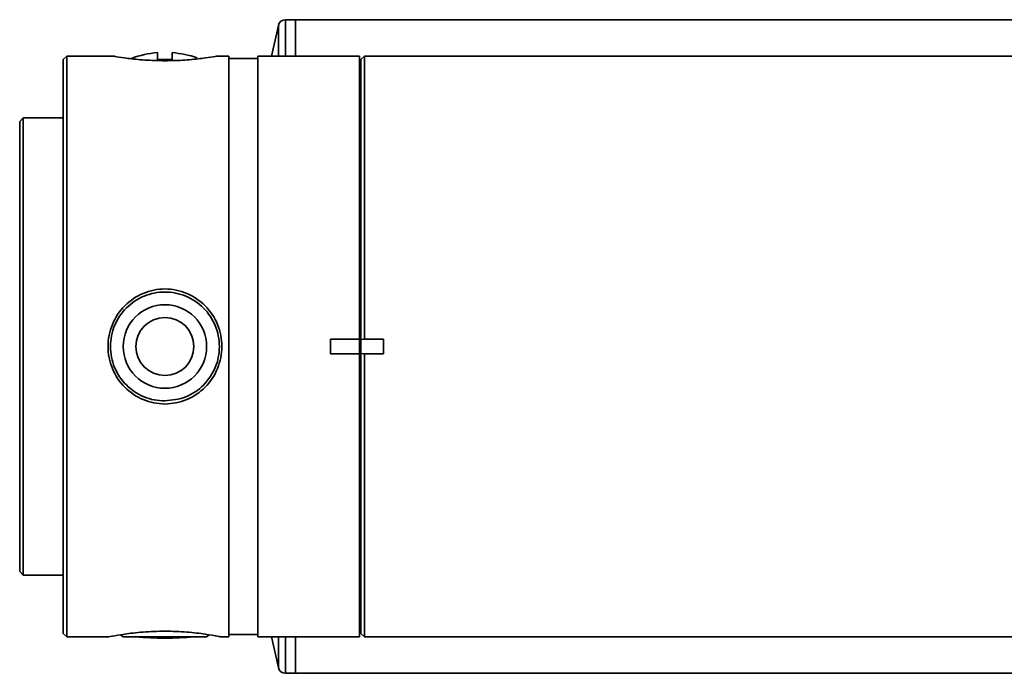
# Model space of a CAD drawing. Header units: millimetres. Extents: x -55 to 650, y 0 to 297.
# Tile 22 of 40: x 188 to 201, y 92 to 101. Entities that reach past the tile are written whole.
import ezdxf

# ---------------------------------------------------------------- set-up
doc = ezdxf.new("R2010")
doc.units = ezdxf.units.MM

msp = doc.modelspace()

# ---------------------------------------------------------------- linework, layer by layer
at = {"color": 7, "linetype": 'Continuous', "lineweight": 35}
for p, q in [((191.7384, 101.1689), (191.5984, 101.1689)), ((196.7384, 101.1689), (191.7384, 101.1689)), ((191.7384, 101.1689), (191.7384, 100.6689)), ((202.6584, 101.1689), (196.7384, 101.1689)), ((191.5008, 101.0908), (191.4059, 100.6689)), ((188.5882, 100.6689), (188.5382, 100.6189)), ((188.5382, 92.7189), (188.5382, 100.6189)), ((189.2194, 100.6689), (188.5882, 100.6689)), ((188.5882, 100.6689), (188.5882, 92.6689)), ((189.8382, 100.7151), (189.8382, 100.6189)), ((189.8382, 100.6189), (190.0382, 100.6189)), ((190.0382, 100.6189), (190.0382, 100.7151)), ((190.8182, 100.6689), (190.6569, 100.6689)), ((190.8182, 92.6689), (190.8182, 100.6689)), ((191.2182, 100.6339), (190.8182, 100.6339)), ((192.6182, 100.6689), (191.2182, 100.6689)), ((191.2182, 92.6689), (191.2182, 100.6689)), ((192.6182, 96.7689), (192.6182, 100.6689)), ((192.6385, 100.6189), (192.6382, 100.6189)), ((192.6382, 100.6189), (192.6382, 96.7639)), ((192.6885, 100.6689), (192.6385, 100.6189)), ((192.6385, 96.7639), (192.6385, 100.6189)), ((197.9382, 100.6689), (192.6885, 100.6689)), ((192.6885, 100.6689), (192.6885, 96.7689)), ((202.3882, 100.6689), (197.9382, 100.6689)), ((192.6382, 100.4189), (192.6182, 100.4189)), ((187.9882, 99.8189), (187.9382, 99.7689)), ((188.5382, 99.8189), (187.9882, 99.8189)), ((187.9882, 99.8189), (187.9882, 99.5791)), ((187.9382, 99.5329), (187.9382, 99.7689)), ((187.9382, 93.5689), (187.9382, 99.5329)), ((187.9882, 99.5791), (187.9882, 93.5189)), ((192.2182, 96.7689), (192.6182, 96.7689)), ((192.2182, 96.7689), (192.2182, 96.5689)), ((192.6182, 96.5689), (192.6182, 96.7689)), ((192.6382, 96.7639), (192.6385, 96.7639)), ((192.6382, 96.5738), (192.6382, 96.7639)), ((192.6385, 96.7639), (192.6697, 96.7689)), ((192.6885, 96.7689), (192.9482, 96.7689)), ((192.9482, 96.7689), (192.9482, 96.5689)), ((192.6182, 96.5689), (192.2182, 96.5689)), ((192.6182, 92.6689), (192.6182, 96.5689)), ((192.6385, 96.5738), (192.6382, 96.5738)), ((192.6382, 96.5738), (192.6382, 92.7189)), ((192.6385, 92.7189), (192.6385, 96.5738)), ((192.6697, 96.5689), (192.6385, 96.5738)), ((192.6885, 96.5689), (192.6885, 92.6689)), ((192.9482, 96.5689), (192.6885, 96.5689)), ((187.9382, 93.5689), (187.9882, 93.5189)), ((187.9882, 93.5189), (188.5382, 93.5189)), ((192.6182, 92.9189), (192.6382, 92.9189)), ((188.5382, 92.7189), (188.5882, 92.6689)), ((188.5882, 92.6689), (189.1549, 92.6689)), ((189.3265, 92.6988), (189.3632, 92.6726)), ((190.4871, 92.6726), (189.3632, 92.6726)), ((190.5132, 92.6726), (190.4871, 92.6726)), ((190.5132, 92.6726), (190.5499, 92.6988)), ((190.7214, 92.6689), (190.8182, 92.6689)), ((190.8182, 92.7039), (191.2182, 92.7039)), ((191.2182, 92.6689), (192.6182, 92.6689)), ((191.4059, 92.6689), (191.5008, 92.2469)), ((191.7384, 92.6689), (191.7384, 92.1689)), ((192.6382, 92.7189), (192.6385, 92.7189)), ((192.6385, 92.7189), (192.6885, 92.6689)), ((192.6885, 92.6689), (197.9382, 92.6689)), ((197.9382, 92.6689), (202.3882, 92.6689)), ((191.5984, 92.1689), (191.7384, 92.1689)), ((191.7384, 92.1689), (196.7384, 92.1689)), ((196.7384, 92.1689), (202.6584, 92.1689))]:
    msp.add_line(p, q, dxfattribs=at)
at = {"color": 8, "linetype": 'Continuous', "lineweight": 35}
for p, q in [((191.5984, 101.1689), (191.5984, 100.6689)), ((191.5008, 100.6689), (191.5008, 101.0908)), ((191.5008, 92.2469), (191.5008, 92.6689)), ((191.5984, 92.6689), (191.5984, 92.1689))]:
    msp.add_line(p, q, dxfattribs=at)
at = {"color": 7, "linetype": 'Continuous', "lineweight": 35}
for radius in [0.575, 0.3995]:
    msp.add_circle((189.9382, 96.6689), radius, dxfattribs=at)
for centre, radius, start, end in [((191.5984, 101.0689), 0.1, 90, 167.31962), ((189.9382, 99.3939), 1.325, 94.32833, 110.32869), ((189.9382, 99.3939), 1.325, 70.41401, 85.67167), ((189.9382, 96.6526), 4, 264.26803, 275.73197), ((191.5984, 92.2689), 0.1, 192.68038, 270)]:
    msp.add_arc(centre, radius, start, end, dxfattribs=at)
for points, knots in [([(189.9382, 100.6032), (189.8438, 100.6053), (189.6548, 100.6095), (189.4178, 100.6363), (189.2519, 100.6627), (189.2302, 100.6668), (189.2194, 100.6689)], [0, 0, 0, 0, 0.2495121, 0.4996073, 0.7498412, 1, 1, 1, 1]), ([(190.6569, 100.6689), (190.657, 100.6689), (190.6751, 100.672), (190.6108, 100.6602), (190.4617, 100.6368), (190.2204, 100.6093), (190.0322, 100.6052), (189.9382, 100.6032)], [0, 0, 0, 0, 0.0004747, 0.251019, 0.5011409, 0.7507369, 1, 1, 1, 1]), ([(189.9382, 95.8771), (189.8867, 95.8801), (189.7838, 95.8861), (189.5867, 95.9487), (189.3691, 96.095), (189.1957, 96.3581), (189.1344, 96.669), (189.1958, 96.98), (189.3693, 97.2426), (189.587, 97.39), (189.7843, 97.4505), (189.9388, 97.4658), (190.0932, 97.4502), (190.2899, 97.3897), (190.5074, 97.2424), (190.6808, 96.9796), (190.7421, 96.6683), (190.6803, 96.3572), (190.5067, 96.0944), (190.289, 95.9484), (190.0922, 95.886), (189.9894, 95.88), (189.9382, 95.8771)], [0, 0, 0, 0, 0.0312764, 0.0624397, 0.1248121, 0.1873592, 0.2500245, 0.3126979, 0.3752396, 0.4375584, 0.4688859, 0.5001725, 0.5313206, 0.5625446, 0.6248175, 0.6873634, 0.7501208, 0.8128551, 0.8753846, 0.9376308, 0.9689125, 1, 1, 1, 1]), ([(189.9382, 95.9189), (190.0365, 95.9302), (190.2332, 95.9529), (190.4819, 96.126), (190.6486, 96.3726), (190.698, 96.6198), (190.6785, 96.816), (190.6215, 97.0045), (190.4825, 97.2127), (190.2342, 97.3792), (189.9874, 97.4286), (189.7909, 97.4092), (189.6022, 97.352), (189.394, 97.2128), (189.2276, 96.9641), (189.1685, 96.669), (189.2275, 96.374), (189.3938, 96.1248), (189.6019, 95.9866), (189.7904, 95.9274), (189.8889, 95.9217), (189.9382, 95.9189)], [0, 0, 0, 0, 0.0623733, 0.1247749, 0.1872066, 0.2496449, 0.2810196, 0.3124199, 0.3748668, 0.4372945, 0.4996707, 0.5311272, 0.5626028, 0.6250767, 0.6875202, 0.7498976, 0.8122671, 0.8747155, 0.9372429, 0.9685534, 1, 1, 1, 1]), ([(192.6697, 96.7689), (192.6715, 96.7689), (192.6777, 96.7689), (192.684, 96.7689), (192.6885, 96.7689)], [0, 0, 0, 0, 0.279189, 1, 1, 1, 1]), ([(192.6885, 96.5689), (192.684, 96.5689), (192.6778, 96.5689), (192.6715, 96.5689), (192.6697, 96.5689)], [0, 0, 0, 0, 0.712423, 1, 1, 1, 1]), ([(189.1549, 92.6689), (189.1549, 92.6689), (189.1347, 92.6651), (189.2052, 92.6791), (189.3667, 92.7076), (189.5873, 92.7342), (189.7842, 92.7459), (189.9389, 92.7491), (190.0931, 92.7459), (190.2901, 92.734), (190.5059, 92.7084), (190.6862, 92.6762), (190.7097, 92.6713), (190.7214, 92.6689)], [0, 0, 0, 0, 0.0000493, 0.1253986, 0.25048235, 0.37512008, 0.43777563, 0.50034907, 0.5626456, 0.62509333, 0.74964178, 0.87473112, 1, 1, 1, 1])]:
    msp.add_open_spline(points, degree=3, knots=knots, dxfattribs=at)

doc.saveas('drawing.dxf')
